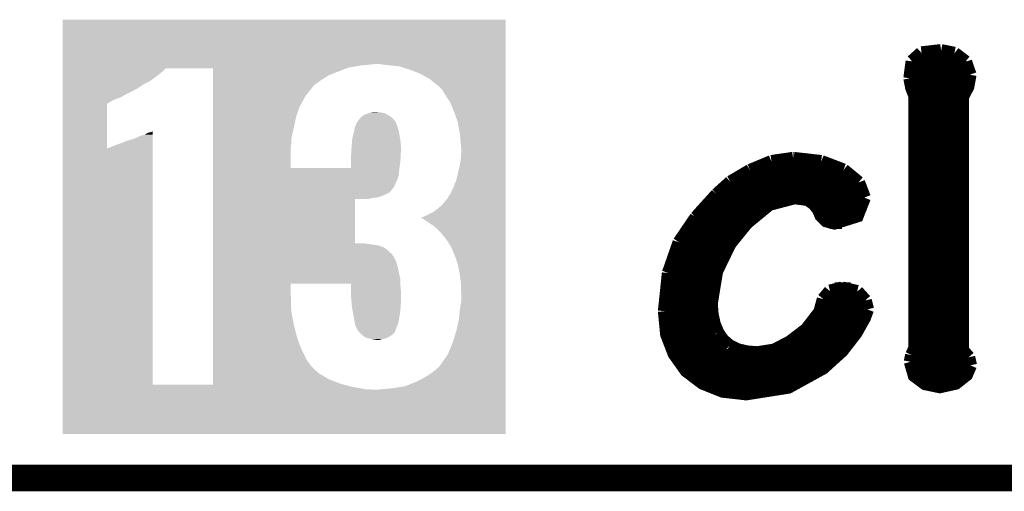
# Model space of a CAD drawing. Extents: x -1.3 to 24.2, y -3.9 to 53.4.
# Tile 7 of 44: x 10.5 to 16.1, y -3.9 to -1.2. Entities that reach past the tile are written whole.
import ezdxf

# ---------------------------------------------------------------- set-up
doc = ezdxf.new("R2010")
doc.units = 0
doc.layers.add('CURRENT_13_CLICK_V100_GKO', color=5, linetype='CONTINUOUS')
doc.layers.add('CURRENT_13_CLICK_V100_GTO', color=14, linetype='CONTINUOUS')

msp = doc.modelspace()

# ---------------------------------------------------------------- linework, layer by layer
at = {"layer": 'CURRENT_13_CLICK_V100_GKO', "const_width": 0.1524}
msp.add_lwpolyline([(-1.27, -3.81), (21.59, -3.81)], dxfattribs=at)
at = {"layer": 'CURRENT_13_CLICK_V100_GTO', "const_width": 0.0762}
for points in [[(15.58036, -1.42494), (15.6337, -1.37668)], [(15.6337, -1.37668), (15.74546, -1.36398)], [(15.74546, -1.36398), (15.82166, -1.37922)], [(15.82166, -1.37922), (15.88516, -1.42748)], [(15.56766, -1.52146), (15.58036, -1.42494)], [(15.57782, -1.43256), (15.89024, -1.43256)], [(15.88516, -1.42748), (15.91056, -1.50114)], [(15.86738, -3.07848), (15.86738, -1.62814), (15.89786, -1.56972), (15.91056, -1.50114)], [(15.56766, -1.50876), (15.91056, -1.50876)], [(15.56766, -1.52146), (15.57782, -1.5748), (15.5956, -1.62052)], [(15.58036, -1.58496), (15.89278, -1.58496)], [(15.5956, -3.06832), (15.5956, -1.62052)], [(15.5956, -1.66116), (15.86738, -1.66116)], [(15.5956, -1.73736), (15.86738, -1.73736)], [(15.5956, -1.81356), (15.86738, -1.81356)], [(15.5956, -1.88976), (15.86738, -1.88976)], [(14.65326, -2.04978), (14.77518, -1.99898)], [(14.77518, -1.99898), (14.8971, -1.9812)], [(14.8971, -1.9812), (14.90218, -1.9812)], [(14.90218, -1.9812), (15.05966, -1.99898)], [(15.05966, -1.99898), (15.18666, -2.04724)], [(15.5956, -1.96596), (15.86738, -1.96596)], [(14.5415, -2.11582), (14.65326, -2.04978)], [(14.66596, -2.04216), (15.17904, -2.04216)], [(15.18666, -2.04724), (15.27302, -2.11836)], [(15.5956, -2.04216), (15.86738, -2.04216)], [(14.46276, -2.18694), (14.5415, -2.11582)], [(14.53896, -2.11836), (15.27302, -2.11836)], [(15.27302, -2.11836), (15.30604, -2.20472)], [(15.5956, -2.11836), (15.86738, -2.11836)], [(14.34338, -2.31902), (14.46276, -2.18694)], [(14.42974, -2.81178), (14.46022, -2.62636), (14.53642, -2.46888), (14.63294, -2.3495), (14.76248, -2.24282), (14.90726, -2.20472), (14.98346, -2.21488), (15.02156, -2.24282), (15.04442, -2.2733), (15.05966, -2.30886), (15.0876, -2.3368), (15.13586, -2.3495), (15.2654, -2.30886), (15.30604, -2.20472)], [(14.45514, -2.19456), (15.30604, -2.19456)], [(15.5956, -2.19456), (15.86738, -2.19456)], [(14.38402, -2.27076), (14.7193, -2.27076)], [(15.04188, -2.27076), (15.2908, -2.27076)], [(15.5956, -2.27076), (15.86738, -2.27076)], [(14.24686, -2.46126), (14.34338, -2.31902)], [(14.32052, -2.34696), (14.63548, -2.34696)], [(15.10792, -2.34696), (15.17904, -2.34696)], [(15.5956, -2.34696), (15.86738, -2.34696)], [(14.26972, -2.42316), (14.56944, -2.42316)], [(15.5956, -2.42316), (15.86738, -2.42316)], [(14.1859, -2.63652), (14.24686, -2.46126)], [(14.22908, -2.49936), (14.51864, -2.49936)], [(15.5956, -2.49936), (15.86738, -2.49936)], [(14.20114, -2.57556), (14.48054, -2.57556)], [(15.5956, -2.57556), (15.86738, -2.57556)], [(14.16304, -2.85496), (14.1859, -2.63652)], [(14.18082, -2.65176), (14.4526, -2.65176)], [(15.5956, -2.65176), (15.86738, -2.65176)], [(14.16812, -2.72796), (14.43482, -2.72796)], [(15.07236, -2.78638), (15.11046, -2.74066)], [(15.11046, -2.74066), (15.17904, -2.72288)], [(15.13586, -2.72796), (15.2273, -2.72796)], [(15.17904, -2.72288), (15.2654, -2.7432)], [(15.5956, -2.72796), (15.86738, -2.72796)], [(15.05204, -2.86004), (15.07236, -2.78638)], [(15.2654, -2.7432), (15.31112, -2.794)], [(15.31112, -2.794), (15.32382, -2.8448)], [(14.16304, -2.80416), (14.42974, -2.80416)], [(14.16304, -2.85496), (14.17574, -2.98704), (14.21892, -3.0988), (14.2875, -3.19532), (14.38148, -3.26644), (14.49578, -3.31216), (14.6304, -3.3274), (14.8717, -3.2893), (15.06982, -3.18008), (15.17904, -3.08102), (15.25778, -2.97942), (15.30604, -2.89306), (15.32382, -2.8448)], [(14.42974, -2.81178), (14.43482, -2.87528)], [(15.06728, -2.80416), (15.31366, -2.80416)], [(15.5956, -2.80416), (15.86738, -2.80416)], [(14.16304, -2.88036), (14.43482, -2.88036)], [(14.43482, -2.87528), (14.44752, -2.93116)], [(14.97584, -2.9591), (15.05204, -2.86004)], [(15.03934, -2.88036), (15.31112, -2.88036)], [(15.5956, -2.88036), (15.86738, -2.88036)], [(14.17066, -2.95656), (14.45514, -2.95656)], [(14.44752, -2.93116), (14.46784, -2.97942)], [(14.87932, -3.03276), (14.97584, -2.9591)], [(14.97838, -2.95656), (15.27302, -2.95656)], [(15.5956, -2.95656), (15.86738, -2.95656)], [(14.46784, -2.97942), (14.49578, -3.02006)], [(14.49578, -3.02006), (14.53388, -3.05308)], [(14.19098, -3.03276), (14.50848, -3.03276)], [(14.53388, -3.05308), (14.5796, -3.07594)], [(14.5796, -3.07594), (14.63294, -3.08864)], [(14.6939, -3.09372), (14.79042, -3.07848)], [(14.79042, -3.07848), (14.87932, -3.03276)], [(14.88186, -3.03276), (15.21968, -3.03276)], [(15.57782, -3.10642), (15.5956, -3.06832)], [(15.5956, -3.03276), (15.86738, -3.03276)], [(15.86738, -3.07848), (15.90294, -3.11912)], [(14.224, -3.10896), (15.15364, -3.10896)], [(14.63294, -3.08864), (14.6939, -3.09372)], [(15.5702, -3.14452), (15.57782, -3.10642)], [(15.57782, -3.10896), (15.89532, -3.10896)], [(15.90294, -3.11912), (15.9131, -3.16484)], [(14.27988, -3.18516), (15.0622, -3.18516)], [(15.5702, -3.14452), (15.59306, -3.22326), (15.65402, -3.26898), (15.73784, -3.28676), (15.82928, -3.26644), (15.89024, -3.21818), (15.9131, -3.16484)], [(15.57528, -3.18516), (15.91056, -3.18516)], [(14.37386, -3.26136), (14.93774, -3.26136)], [(15.63624, -3.26136), (15.83944, -3.26136)]]:
    msp.add_lwpolyline(points, dxfattribs=at)
at = {"layer": 'CURRENT_13_CLICK_V100_GTO'}
for points in [[(10.71882, -1.44018), (10.718822, -1.186204), (13.253716, -1.44018), (13.25372, -1.186204)], [(10.718822, -1.186204), (10.718824, -1.18618), (13.25372, -1.186204), (10.718824, -1.18618)], [(10.71882, -1.4478), (10.71882, -1.44018), (12.428218, -1.4478), (12.509498, -1.44018)], [(10.71882, -1.4605), (10.71882, -1.4478), (12.354562, -1.4605), (12.428218, -1.4478)], [(10.71882, -1.46558), (10.71882, -1.4605), (12.341578, -1.46558), (12.354562, -1.4605)], [(12.5476, -1.44272), (12.529818, -1.44018), (13.253716, -1.44272), (13.253716, -1.44018)], [(12.59078, -1.4478), (12.5476, -1.44272), (13.253716, -1.4478), (13.253716, -1.44272)], [(12.644122, -1.45288), (12.59078, -1.4478), (13.253716, -1.45288), (13.253716, -1.4478)], [(12.7, -1.470658), (12.644122, -1.45288), (13.253716, -1.470658), (13.253716, -1.45288)], [(10.71882, -1.48336), (10.71882, -1.46558), (11.2903, -1.48336), (11.308086, -1.46558)], [(10.71882, -1.50368), (10.71882, -1.48336), (11.2649, -1.50368), (11.2903, -1.48336)], [(10.71882, -1.539238), (10.71882, -1.50368), (11.21664, -1.539238), (11.2649, -1.50368)], [(11.57984, -1.465582), (11.308086, -1.46558), (12.341574, -1.465582), (12.341578, -1.46558)], [(11.579838, -1.48336), (11.57984, -1.465582), (12.29614, -1.48336), (12.341574, -1.465582)], [(11.579838, -1.50368), (11.579838, -1.48336), (12.242798, -1.50368), (12.29614, -1.48336)], [(11.579838, -1.52908), (11.579838, -1.50368), (12.20216, -1.52908), (12.242798, -1.50368)], [(12.760962, -1.49352), (12.7, -1.470658), (13.253716, -1.49352), (13.253716, -1.470658)], [(12.816838, -1.524), (12.760962, -1.49352), (13.253716, -1.524), (13.253716, -1.49352)], [(10.718818, -1.59512), (10.71882, -1.574798), (11.11758, -1.59512), (11.15568, -1.574798)], [(10.71882, -1.55194), (10.71882, -1.539238), (11.19124, -1.55194), (11.21664, -1.539238)], [(10.71882, -1.5621), (10.71882, -1.55194), (11.17346, -1.5621), (11.19124, -1.55194)], [(10.71882, -1.569718), (10.71882, -1.5621), (11.160762, -1.569718), (11.17346, -1.5621)], [(10.71882, -1.574798), (10.71882, -1.569718), (11.15568, -1.574798), (11.160762, -1.569718)], [(11.579838, -1.5494), (11.579838, -1.52908), (12.17422, -1.5494), (12.20216, -1.52908)], [(11.579838, -1.562098), (11.579838, -1.5494), (12.156442, -1.562098), (12.17422, -1.5494)], [(11.579838, -1.56972), (11.579838, -1.562098), (12.15136, -1.56972), (12.156442, -1.562098)], [(11.579838, -1.623062), (11.579838, -1.56972), (12.10818, -1.623062), (12.15136, -1.56972)], [(12.87018, -1.56718), (12.816838, -1.524), (13.253716, -1.56718), (13.253716, -1.524)], [(12.890502, -1.587502), (12.87018, -1.56718), (13.253714, -1.587502), (13.253716, -1.56718)], [(10.718818, -1.6129), (10.718818, -1.59512), (11.08202, -1.6129), (11.11758, -1.59512)], [(10.718818, -1.63068), (10.718818, -1.6129), (11.051542, -1.63068), (11.08202, -1.6129)], [(10.718818, -1.64084), (10.718818, -1.63068), (11.021062, -1.64084), (11.051542, -1.63068)], [(11.579838, -1.684018), (11.579838, -1.623062), (12.07516, -1.684018), (12.10818, -1.623062)], [(12.91082, -1.62052), (12.890502, -1.587502), (13.253714, -1.62052), (13.253714, -1.587502)], [(12.93622, -1.65862), (12.91082, -1.62052), (13.253714, -1.65862), (13.253714, -1.62052)], [(10.718816, -1.922752), (10.718818, -1.66624), (10.9728, -1.922752), (10.972822, -1.66624)], [(10.718818, -1.651), (10.718818, -1.64084), (11.00074, -1.651), (11.021062, -1.64084)], [(10.718818, -1.666238), (10.718818, -1.651), (10.975344, -1.666238), (11.00074, -1.651)], [(10.718818, -1.66624), (10.718818, -1.666238), (10.972822, -1.66624), (10.975344, -1.666238)], [(11.579838, -1.74244), (11.579838, -1.684018), (12.054842, -1.74244), (12.07516, -1.684018)], [(12.95654, -1.70688), (12.93622, -1.65862), (13.253714, -1.70688), (13.253714, -1.65862)], [(11.579838, -1.8034), (11.579838, -1.74244), (12.04214, -1.8034), (12.054842, -1.74244)], [(12.41552, -1.75768), (12.428218, -1.742442), (12.61364, -1.75768), (12.598402, -1.742442)], [(12.428218, -1.742442), (12.428222, -1.742438), (12.598402, -1.742442), (12.598398, -1.742438)], [(12.428222, -1.742438), (12.445998, -1.729742), (12.598398, -1.742438), (12.57618, -1.729742)], [(12.445998, -1.729742), (12.468862, -1.72212), (12.57618, -1.729742), (12.56284, -1.72212)], [(12.468862, -1.72212), (12.468866, -1.722118), (12.56284, -1.72212), (12.562836, -1.722118)], [(12.468866, -1.722118), (12.481558, -1.717042), (12.562836, -1.722118), (12.537452, -1.717042)], [(12.481558, -1.717042), (12.481568, -1.71704), (12.537452, -1.717042), (12.53744, -1.71704)], [(12.481568, -1.71704), (12.496798, -1.7145), (12.53744, -1.71704), (12.509502, -1.7145)], [(12.9794, -1.770382), (12.95654, -1.70688), (13.253714, -1.770382), (13.253714, -1.70688)], [(12.39012, -1.803404), (12.39393, -1.79578), (12.63625, -1.803404), (12.633962, -1.79578)], [(12.39393, -1.79578), (12.39774, -1.78816), (12.633962, -1.79578), (12.630914, -1.78816)], [(12.39774, -1.78816), (12.400278, -1.780542), (12.630914, -1.78816), (12.627868, -1.780542)], [(12.400278, -1.780542), (12.40028, -1.778004), (12.627868, -1.780542), (12.626852, -1.778004)], [(12.40028, -1.778004), (12.405998, -1.770376), (12.626852, -1.778004), (12.6238, -1.770376)], [(12.405998, -1.770376), (12.407904, -1.767834), (12.6238, -1.770376), (12.623794, -1.767834)], [(12.407904, -1.767834), (12.41552, -1.75768), (12.623794, -1.767834), (12.61364, -1.75768)], [(12.9921, -1.841498), (12.9794, -1.770382), (13.253712, -1.841498), (13.253714, -1.770382)], [(11.130278, -1.866902), (11.1633, -1.85166), (11.234386, -1.866902), (11.234386, -1.85166)], [(11.1633, -1.85166), (11.188698, -1.844042), (11.234386, -1.85166), (11.234386, -1.844042)], [(11.188698, -1.844042), (11.206478, -1.83388), (11.234386, -1.844042), (11.234386, -1.83388)], [(11.206478, -1.83388), (11.219178, -1.83134), (11.234386, -1.83388), (11.234386, -1.83134)], [(11.219178, -1.83134), (11.2268, -1.8288), (11.234386, -1.83134), (11.234386, -1.8288)], [(11.2268, -1.8288), (11.234384, -1.823744), (11.234386, -1.8288), (11.234384, -1.823744)], [(11.579838, -1.85674), (11.579838, -1.8034), (12.02944, -1.85674), (12.04214, -1.8034)], [(11.579838, -1.87706), (11.579838, -1.85674), (12.0269, -1.87706), (12.02944, -1.85674)], [(12.37488, -1.87706), (12.37996, -1.84912), (12.65174, -1.87706), (12.646662, -1.84912)], [(12.37996, -1.84912), (12.38758, -1.823722), (12.646662, -1.84912), (12.642044, -1.823722)], [(12.38758, -1.823722), (12.387898, -1.821178), (12.642044, -1.823722), (12.64158, -1.821178)], [(12.387898, -1.821178), (12.39012, -1.803404), (12.64158, -1.821178), (12.63625, -1.803404)], [(12.99972, -1.925318), (12.9921, -1.841498), (13.253712, -1.925318), (13.253712, -1.841498)], [(10.982958, -1.92024), (11.00074, -1.91262), (11.234388, -1.92024), (11.234388, -1.91262)], [(11.00074, -1.91262), (11.038838, -1.89738), (11.234388, -1.91262), (11.234386, -1.89738)], [(11.038838, -1.89738), (11.05662, -1.892302), (11.234386, -1.89738), (11.234386, -1.892302)], [(11.05662, -1.892302), (11.0744, -1.88468), (11.234386, -1.892302), (11.234386, -1.88468)], [(11.0744, -1.88468), (11.084556, -1.879602), (11.234386, -1.88468), (11.234386, -1.879602)], [(11.084556, -1.879602), (11.089636, -1.8796), (11.234386, -1.879602), (11.234386, -1.8796)], [(11.089636, -1.8796), (11.130278, -1.866902), (11.234386, -1.8796), (11.234386, -1.866902)], [(11.579838, -1.897378), (11.579838, -1.87706), (12.0269, -1.897378), (12.0269, -1.87706)], [(11.579838, -1.91516), (11.579838, -1.897378), (12.02436, -1.91516), (12.0269, -1.897378)], [(11.579838, -2.034518), (11.579838, -1.91516), (12.02436, -2.034518), (12.02436, -1.91516)], [(12.370434, -1.9431), (12.37234, -1.91262), (12.65428, -1.9431), (12.65428, -1.91262)], [(12.37234, -1.91262), (12.372884, -1.905), (12.65428, -1.91262), (12.65428, -1.905)], [(12.372884, -1.905), (12.37488, -1.87706), (12.65428, -1.905), (12.65174, -1.87706)], [(10.718802, -3.276578), (10.718816, -1.922752), (11.23442, -3.276578), (11.234388, -1.922752)], [(10.9728, -1.922752), (10.982958, -1.92024), (11.234388, -1.922752), (11.234388, -1.92024)], [(12.369788, -1.9939), (12.3698, -1.953258), (12.65174, -1.9939), (12.653772, -1.953258)], [(12.3698, -1.953258), (12.370434, -1.9431), (12.653772, -1.953258), (12.65428, -1.9431)], [(12.99718, -1.98374), (12.99972, -1.95072), (13.25371, -1.98374), (13.253712, -1.95072)], [(12.99972, -1.95072), (12.99972, -1.925318), (13.253712, -1.95072), (13.253712, -1.925318)], [(12.369778, -2.03454), (12.369788, -1.9939), (12.646658, -2.03454), (12.65174, -1.9939)], [(12.971778, -2.103122), (12.9921, -2.01676), (13.25371, -2.103122), (13.25371, -2.01676)], [(12.9921, -2.01676), (12.99718, -1.98374), (13.25371, -2.01676), (13.25371, -1.98374)], [(11.579838, -2.03454), (11.579838, -2.034518), (12.369778, -2.03454), (12.02436, -2.034518)], [(11.579838, -2.075178), (11.579838, -2.03454), (12.64158, -2.075178), (12.646658, -2.03454)], [(11.579838, -2.103118), (11.579838, -2.075178), (12.633962, -2.103118), (12.64158, -2.075178)], [(11.579838, -2.12344), (11.579838, -2.103118), (12.6238, -2.12344), (12.633962, -2.103118)], [(11.579838, -2.14122), (11.579838, -2.12344), (12.61618, -2.14122), (12.6238, -2.12344)], [(12.954, -2.14884), (12.971778, -2.103122), (13.25371, -2.14884), (13.25371, -2.103122)], [(11.579838, -2.14884), (11.579838, -2.14122), (12.6111, -2.14884), (12.61618, -2.14122)], [(11.579838, -2.15138), (11.579838, -2.14884), (12.608562, -2.15138), (12.6111, -2.14884)], [(11.579838, -2.174236), (11.579838, -2.15138), (12.59078, -2.174236), (12.608562, -2.15138)], [(11.579838, -2.18694), (11.579838, -2.174236), (12.56538, -2.18694), (12.59078, -2.174236)], [(11.579838, -2.1971), (11.579838, -2.18694), (12.542522, -2.1971), (12.56538, -2.18694)], [(11.579838, -2.20472), (11.579838, -2.1971), (12.514582, -2.20472), (12.542522, -2.1971)], [(12.923518, -2.207262), (12.9286, -2.194564), (13.253708, -2.207262), (13.253708, -2.194564)], [(12.9286, -2.194564), (12.933678, -2.18948), (13.253708, -2.194564), (13.253708, -2.18948)], [(12.933678, -2.18948), (12.954, -2.14884), (13.253708, -2.18948), (13.25371, -2.14884)], [(11.579838, -2.20726), (11.579838, -2.20472), (12.489182, -2.20726), (12.514582, -2.20472)], [(11.579838, -2.21234), (11.579838, -2.20726), (12.468862, -2.21234), (12.489182, -2.20726)], [(11.579838, -2.466318), (11.579838, -2.21234), (12.39266, -2.466318), (12.392682, -2.21234)], [(12.865102, -2.268218), (12.88796, -2.2479), (13.253708, -2.268218), (13.253708, -2.2479)], [(12.88796, -2.2479), (12.90828, -2.22504), (13.253708, -2.2479), (13.253708, -2.22504)], [(12.90828, -2.22504), (12.923518, -2.207262), (13.253708, -2.22504), (13.253708, -2.207262)], [(12.766148, -2.32156), (12.8016, -2.30632), (13.253708, -2.32156), (13.253708, -2.30632)], [(12.8016, -2.30632), (12.837158, -2.28854), (13.253708, -2.30632), (13.253708, -2.28854)], [(12.837158, -2.28854), (12.865102, -2.268218), (13.253708, -2.28854), (13.253708, -2.268218)], [(12.771122, -2.321562), (12.766148, -2.32156), (13.253708, -2.321562), (13.253708, -2.32156)], [(12.778742, -2.324102), (12.771122, -2.321562), (13.253708, -2.324102), (13.253708, -2.321562)], [(12.788902, -2.331722), (12.778742, -2.324102), (13.253708, -2.331722), (13.253708, -2.324102)], [(12.8016, -2.339338), (12.788902, -2.331722), (13.253708, -2.339338), (13.253708, -2.331722)], [(12.81938, -2.35204), (12.8016, -2.339338), (13.253708, -2.35204), (13.253708, -2.339338)], [(12.842242, -2.36728), (12.81938, -2.35204), (13.253708, -2.36728), (13.253708, -2.35204)], [(12.86256, -2.385058), (12.842242, -2.36728), (13.253706, -2.385058), (13.253708, -2.36728)], [(12.88288, -2.40538), (12.86256, -2.385058), (13.253706, -2.40538), (13.253706, -2.385058)], [(12.90574, -2.43332), (12.88288, -2.40538), (13.253706, -2.43332), (13.253706, -2.40538)], [(11.579838, -2.46634), (11.579838, -2.466318), (12.445996, -2.46634), (12.39266, -2.466318)], [(11.579838, -2.468878), (11.579838, -2.46634), (12.453618, -2.468878), (12.445996, -2.46634)], [(11.579838, -2.46888), (11.579838, -2.468878), (12.456158, -2.46888), (12.453618, -2.468878)], [(11.579838, -2.47396), (11.579838, -2.46888), (12.4968, -2.47396), (12.456158, -2.46888)], [(11.579838, -2.47904), (11.579838, -2.47396), (12.527278, -2.47904), (12.4968, -2.47396)], [(11.579838, -2.4892), (11.579838, -2.47904), (12.555218, -2.4892), (12.527278, -2.47904)], [(12.926062, -2.46126), (12.90574, -2.43332), (13.253706, -2.46126), (13.253706, -2.43332)], [(12.94638, -2.49682), (12.926062, -2.46126), (13.253706, -2.49682), (13.253706, -2.46126)], [(11.579838, -2.50444), (11.579838, -2.4892), (12.57808, -2.50444), (12.555218, -2.4892)], [(11.579838, -2.51968), (11.579838, -2.50444), (12.59332, -2.51968), (12.57808, -2.50444)], [(11.579838, -2.529838), (11.579838, -2.51968), (12.606014, -2.529838), (12.59332, -2.51968)], [(11.579838, -2.537456), (11.579838, -2.529838), (12.60856, -2.537456), (12.606014, -2.529838)], [(12.96416, -2.54), (12.94638, -2.49682), (13.253706, -2.54), (13.253706, -2.49682)], [(11.579838, -2.54), (11.579838, -2.537456), (12.611098, -2.54), (12.60856, -2.537456)], [(11.579838, -2.567938), (11.579838, -2.54), (12.62634, -2.567938), (12.611098, -2.54)], [(11.579838, -2.6035), (11.579838, -2.567938), (12.6365, -2.6035), (12.62634, -2.567938)], [(12.9794, -2.583182), (12.96416, -2.54), (13.253704, -2.583182), (13.253706, -2.54)], [(12.98956, -2.63398), (12.9794, -2.583182), (13.253704, -2.63398), (13.253704, -2.583182)], [(11.579838, -2.674618), (11.579838, -2.6035), (12.65174, -2.674618), (12.6365, -2.6035)], [(12.99718, -2.687322), (12.98956, -2.63398), (13.253704, -2.687322), (13.253704, -2.63398)], [(11.579838, -2.69748), (11.579838, -2.674618), (12.65174, -2.69748), (12.65174, -2.674618)], [(11.579838, -2.76098), (11.579838, -2.69748), (12.02436, -2.76098), (12.024382, -2.69748)], [(12.3698, -2.697502), (12.024382, -2.69748), (12.65174, -2.697502), (12.65174, -2.69748)], [(12.3698, -2.710178), (12.3698, -2.697502), (12.65174, -2.710178), (12.65174, -2.697502)], [(12.99972, -2.75082), (12.99718, -2.687322), (13.253704, -2.75082), (13.253704, -2.687322)], [(12.3698, -2.73304), (12.3698, -2.710178), (12.65428, -2.73304), (12.65174, -2.710178)], [(12.3698, -2.77876), (12.3698, -2.73304), (12.65428, -2.77876), (12.65428, -2.73304)], [(12.99972, -2.794), (12.99972, -2.75082), (13.253702, -2.794), (13.253704, -2.75082)], [(11.579838, -2.852418), (11.579838, -2.76098), (12.0269, -2.852418), (12.02436, -2.76098)], [(12.372342, -2.806702), (12.3698, -2.77876), (12.65428, -2.806702), (12.65428, -2.77876)], [(12.37488, -2.83464), (12.372342, -2.806702), (12.652532, -2.83464), (12.65428, -2.806702)], [(12.9921, -2.842258), (12.99718, -2.814318), (13.253702, -2.842258), (13.253702, -2.814318)], [(12.99718, -2.814318), (12.99972, -2.794), (13.253702, -2.814318), (13.253702, -2.794)], [(11.579838, -2.9337), (11.579838, -2.852418), (12.04214, -2.9337), (12.0269, -2.852418)], [(12.377232, -2.84734), (12.37488, -2.83464), (12.65174, -2.84734), (12.652532, -2.83464)], [(12.383818, -2.8829), (12.377232, -2.84734), (12.64666, -2.8829), (12.65174, -2.84734)], [(12.98702, -2.89814), (12.9921, -2.842258), (13.253702, -2.89814), (13.253702, -2.842258)], [(12.38758, -2.90322), (12.383818, -2.8829), (12.642964, -2.90322), (12.64666, -2.8829)], [(12.388852, -2.91084), (12.38758, -2.90322), (12.64158, -2.91084), (12.642964, -2.90322)], [(12.392238, -2.931158), (12.388852, -2.91084), (12.6365, -2.931158), (12.64158, -2.91084)], [(12.97178, -2.966718), (12.98702, -2.89814), (13.2537, -2.966718), (13.253702, -2.89814)], [(11.579838, -3.004818), (11.579838, -2.9337), (12.05992, -3.004818), (12.04214, -2.9337)], [(12.392662, -2.933702), (12.392238, -2.931158), (12.635408, -2.933702), (12.6365, -2.931158)], [(12.400282, -2.948942), (12.392662, -2.933702), (12.62888, -2.948942), (12.635408, -2.933702)], [(12.404088, -2.956558), (12.400282, -2.948942), (12.626342, -2.956558), (12.62888, -2.948942)], [(12.405358, -2.959096), (12.404088, -2.956558), (12.62634, -2.959096), (12.626342, -2.956558)], [(12.40536, -2.959104), (12.405358, -2.959096), (12.626336, -2.959104), (12.62634, -2.959096)], [(12.405364, -2.961646), (12.40536, -2.959104), (12.625064, -2.961646), (12.626336, -2.959104)], [(12.410442, -2.969262), (12.405364, -2.961646), (12.621258, -2.969262), (12.625064, -2.961646)], [(12.420596, -2.979416), (12.410442, -2.969262), (12.616182, -2.979416), (12.621258, -2.969262)], [(12.42822, -2.98704), (12.420596, -2.979416), (12.607288, -2.98704), (12.616182, -2.979416)], [(12.951462, -3.03276), (12.97178, -2.966718), (13.2537, -3.03276), (13.2537, -2.966718)], [(11.579838, -3.0607), (11.579838, -3.004818), (12.08024, -3.0607), (12.05992, -3.004818)], [(12.437112, -2.99466), (12.42822, -2.98704), (12.5984, -2.99466), (12.607288, -2.98704)], [(12.446002, -3.00228), (12.437112, -2.99466), (12.585066, -3.00228), (12.5984, -2.99466)], [(12.45193, -3.00482), (12.446002, -3.00228), (12.580622, -3.00482), (12.585066, -3.00228)], [(12.463782, -3.0099), (12.45193, -3.00482), (12.568764, -3.0099), (12.580622, -3.00482)], [(12.476472, -3.012438), (12.463782, -3.0099), (12.562842, -3.012438), (12.568764, -3.0099)], [(12.48918, -3.01498), (12.476472, -3.012438), (12.545062, -3.01498), (12.562842, -3.012438)], [(12.517112, -3.020058), (12.48918, -3.01498), (12.529822, -3.020058), (12.545062, -3.01498)], [(12.517122, -3.02006), (12.517112, -3.020058), (12.517122, -3.02006), (12.529822, -3.020058)], [(12.923518, -3.101342), (12.951462, -3.03276), (13.2537, -3.101342), (13.2537, -3.03276)], [(11.579838, -3.10388), (11.579838, -3.0607), (12.10056, -3.10388), (12.08024, -3.0607)], [(11.579838, -3.139436), (11.579838, -3.10388), (12.118338, -3.139436), (12.10056, -3.10388)], [(11.579838, -3.157218), (11.579838, -3.139436), (12.133578, -3.157218), (12.118338, -3.139436)], [(12.88288, -3.15976), (12.923518, -3.101342), (13.2537, -3.15976), (13.2537, -3.101342)], [(11.579838, -3.164834), (11.579838, -3.157218), (12.13612, -3.164834), (12.133578, -3.157218)], [(11.579838, -3.210558), (11.579838, -3.164834), (12.184378, -3.210558), (12.13612, -3.164834)], [(11.579838, -3.24612), (11.579838, -3.210558), (12.245338, -3.24612), (12.184378, -3.210558)], [(12.79652, -3.23088), (12.83462, -3.20548), (13.253698, -3.23088), (13.253698, -3.20548)], [(12.83462, -3.20548), (12.86256, -3.18262), (13.253698, -3.20548), (13.253698, -3.18262)], [(12.86256, -3.18262), (12.877798, -3.167382), (13.253698, -3.18262), (13.253698, -3.167382)], [(12.877798, -3.167382), (12.88288, -3.15976), (13.253698, -3.167382), (13.2537, -3.15976)], [(11.579838, -3.26898), (11.579838, -3.24612), (12.3063, -3.26898), (12.245338, -3.24612)], [(12.679678, -3.28422), (12.74318, -3.25882), (13.253698, -3.28422), (13.253698, -3.25882)], [(12.74318, -3.25882), (12.79652, -3.23088), (13.253698, -3.25882), (13.253698, -3.23088)], [(10.7188, -3.558516), (10.718802, -3.30454), (13.253696, -3.558516), (13.253698, -3.30454)], [(10.718802, -3.2766), (10.718802, -3.276578), (11.579838, -3.2766), (11.23442, -3.276578)], [(10.718802, -3.28676), (10.718802, -3.2766), (12.3698, -3.28676), (12.333516, -3.2766)], [(10.718802, -3.29692), (10.718802, -3.28676), (12.42568, -3.29692), (12.3698, -3.28676)], [(10.718802, -3.302), (10.718802, -3.29692), (12.451078, -3.302), (12.42568, -3.29692)], [(10.718802, -3.30454), (10.718802, -3.302), (12.48918, -3.30454), (12.471398, -3.302)], [(11.579838, -3.2766), (11.579838, -3.26898), (12.333516, -3.2766), (12.3063, -3.26898)], [(12.514582, -3.30454), (12.600942, -3.29692), (13.253698, -3.30454), (13.253698, -3.29692)], [(12.600942, -3.29692), (12.679678, -3.28422), (13.253698, -3.29692), (13.253698, -3.28422)], [(13.253696, -3.55854), (10.7188, -3.558516), (13.253696, -3.55854), (13.253696, -3.558516)]]:
    msp.add_solid(points, dxfattribs=at)

doc.saveas('drawing.dxf')
